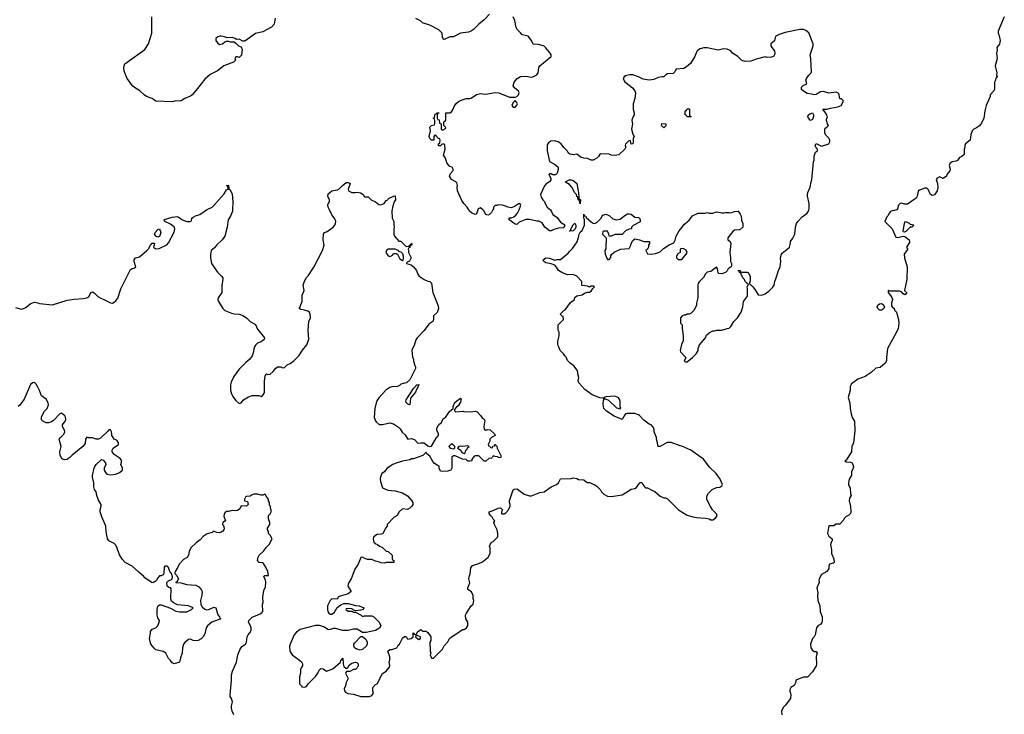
# Model space of a CAD drawing. Header units: inches. Extents: x 1980008 to 2252673, y 74414 to 260562.
# Tile 46 of 228: x 2069448 to 2080305, y 144435 to 152098. Entities that reach past the tile are written whole.
import ezdxf

# ---------------------------------------------------------------- set-up
doc = ezdxf.new("R2010")
doc.units = ezdxf.units.IN
doc.header["$MEASUREMENT"] = 0
for name, color, linetype in [('C0164', 7, 'Continuous'), ('C0174', 7, 'Continuous'), ('C0175', 7, 'Continuous'), ('C0185', 7, 'Continuous')]:
    doc.layers.add(name, color=color, linetype=linetype)

msp = doc.modelspace()

# ---------------------------------------------------------------- linework, layer by layer
at = {"layer": 'C0164', "color": 5}
for points, elevation in [([(2069403, 148923), (2069470, 148906), (2069490, 148911), (2069510, 148918), (2069572, 148968), (2069610, 148981), (2069650, 148976), (2069668, 148968), (2069810, 148953), (2069970, 149002), (2070000, 149007)], 80), ([(2070000, 147268), (2069990, 147259), (2069970, 147247), (2069942, 147242), (2069912, 147252), (2069894, 147294), (2069891, 147330), (2069907, 147390), (2069885, 147470), (2069890, 147486), (2069910, 147498), (2069935, 147525), (2069946, 147550), (2069943, 147570), (2069919, 147610), (2069921, 147630), (2069951, 147669), (2069956, 147684), (2069954, 147714), (2069946, 147726), (2069910, 147758), (2069890, 147751), (2069822, 147678), (2069790, 147656), (2069766, 147650), (2069742, 147650), (2069705, 147670), (2069690, 147685), (2069690, 147715), (2069722, 147778), (2069751, 147810), (2069767, 147850), (2069763, 147870), (2069741, 147910), (2069688, 147948), (2069667, 148007), (2069645, 148050), (2069630, 148076), (2069610, 148095), (2069590, 148091), (2069566, 148074), (2069497, 147910), (2069450, 147845), (2069430, 147832)], 60)]:
    msp.add_lwpolyline(points, dxfattribs=dict(at, elevation=elevation))
at = {"layer": 'C0174', "color": 5}
for points, elevation in [([(2070000, 149007), (2070050, 149016), (2070150, 149022), (2070189, 149031), (2070210, 149041), (2070233, 149087), (2070250, 149096), (2070270, 149084), (2070310, 149045), (2070350, 149021), (2070370, 149016), (2070450, 148976), (2070470, 148971), (2070490, 148981), (2070510, 148996), (2070530, 149025), (2070565, 149130), (2070670, 149341), (2070690, 149354), (2070710, 149356), (2070729, 149370), (2070712, 149430), (2070712, 149450), (2070726, 149470), (2070770, 149483), (2070849, 149550), (2070869, 149570), (2070890, 149612), (2070910, 149631), (2070934, 149634), (2070932, 149610), (2070922, 149590), (2070926, 149586), (2070950, 149571), (2070988, 149572), (2071070, 149615), (2071090, 149636), (2071150, 149755), (2071160, 149790), (2071152, 149812), (2071141, 149821), (2071110, 149841), (2071049, 149870), (2071043, 149890), (2071046, 149894), (2071130, 149921), (2071190, 149925), (2071242, 149890), (2071290, 149872), (2071327, 149873), (2071342, 149878), (2071348, 149910), (2071360, 149920), (2071386, 149934), (2071435, 149950), (2071509, 150000)], 80), ([(2071796, 150000), (2071795, 149985), (2071771, 149930), (2071747, 149890), (2071736, 149810), (2071710, 149710), (2071682, 149670), (2071619, 149610), (2071598, 149582), (2071561, 149550), (2071551, 149509), (2071551, 149469), (2071565, 149410), (2071602, 149350), (2071630, 149313), (2071675, 149270), (2071687, 149250), (2071690, 149234), (2071677, 149163), (2071677, 149090), (2071637, 149030), (2071634, 149010), (2071641, 148990), (2071690, 148910), (2071711, 148890), (2071782, 148862), (2071814, 148854), (2071870, 148849), (2071910, 148836), (2071950, 148807), (2071990, 148768), (2072050, 148734), (2072070, 148683), (2072147, 148590), (2072143, 148570), (2072130, 148557), (2072110, 148544), (2072071, 148529), (2072050, 148508), (2072038, 148490), (2072030, 148466), (2072026, 148434), (2072011, 148390), (2071986, 148354), (2071943, 148317), (2071870, 148242), (2071810, 148162), (2071780, 148100), (2071771, 148069), (2071771, 148011), (2071785, 147970), (2071806, 147930), (2071830, 147898), (2071870, 147865), (2071890, 147872), (2071917, 147903), (2071970, 147936), (2072010, 147951), (2072087, 147953), (2072118, 147942), (2072136, 147964), (2072148, 147990), (2072149, 148110), (2072156, 148164), (2072166, 148190), (2072170, 148192), (2072185, 148185), (2072210, 148187), (2072245, 148215), (2072270, 148251), (2072290, 148268), (2072327, 148267), (2072350, 148258), (2072370, 148262), (2072398, 148290), (2072430, 148306), (2072470, 148336), (2072525, 148390), (2072567, 148453), (2072613, 148510), (2072635, 148575), (2072629, 148670), (2072637, 148770), (2072656, 148810), (2072652, 148850), (2072644, 148870), (2072624, 148884), (2072590, 148895), (2072550, 148899), (2072529, 148910), (2072538, 148922), (2072557, 148970), (2072562, 148990), (2072562, 149058), (2072585, 149110), (2072575, 149170), (2072587, 149213), (2072610, 149252), (2072630, 149272), (2072692, 149368), (2072789, 149550), (2072804, 149610), (2072793, 149670), (2072799, 149730), (2072809, 149750), (2072838, 149762), (2072906, 149810), (2072924, 149830), (2072932, 149850), (2072933, 149870), (2072922, 149902), (2072890, 149944), (2072864, 150000)], 80), ([(2073554, 150000), (2073552, 149990), (2073554, 149910), (2073572, 149870), (2073572, 149830), (2073578, 149810), (2073572, 149790), (2073572, 149730), (2073582, 149710), (2073630, 149654), (2073650, 149654), (2073710, 149594), (2073742, 149598), (2073746, 149610), (2073762, 149618), (2073766, 149630), (2073774, 149630), (2073772, 149610), (2073754, 149606), (2073750, 149586), (2073738, 149582), (2073733, 149567), (2073737, 149557), (2073736, 149530), (2073765, 149470), (2073745, 149435), (2073718, 149422), (2073714, 149410), (2073766, 149394), (2073790, 149372), (2073825, 149330), (2073838, 149290), (2073852, 149270), (2073910, 149231), (2073950, 149212), (2073971, 149211), (2073990, 149192), (2074005, 149090), (2074062, 148942), (2074066, 148910), (2074050, 148868), (2074012, 148830), (2074012, 148790), (2074002, 148770), (2073960, 148740), (2073910, 148668), (2073831, 148590), (2073815, 148565), (2073798, 148502), (2073778, 148470), (2073772, 148450), (2073780, 148380), (2073791, 148350), (2073792, 148332), (2073804, 148284), (2073812, 148270), (2073812, 148250), (2073750, 148126), (2073714, 148090), (2073690, 148089), (2073650, 148078), (2073637, 148063), (2073614, 148050), (2073551, 148049), (2073530, 148042), (2073485, 148010), (2073410, 147928), (2073387, 147893), (2073378, 147870), (2073365, 147810), (2073358, 147710), (2073370, 147674), (2073380, 147660), (2073413, 147633), (2073450, 147632), (2073530, 147651), (2073570, 147638), (2073624, 147604), (2073644, 147584), (2073666, 147546), (2073697, 147517), (2073720, 147480), (2073730, 147472), (2073770, 147476), (2073790, 147472), (2073804, 147464), (2073834, 147430), (2073850, 147425), (2073870, 147431), (2073910, 147431), (2073950, 147398), (2073970, 147391), (2073990, 147392), (2074040, 147480), (2074068, 147510), (2074068, 147530), (2074049, 147569), (2074049, 147591), (2074061, 147619), (2074069, 147631), (2074095, 147650), (2074122, 147698), (2074142, 147710), (2074186, 147774), (2074228, 147810), (2074229, 147830), (2074246, 147874), (2074267, 147893), (2074310, 147922), (2074316, 147916), (2074310, 147878), (2074282, 147838), (2074260, 147820), (2074242, 147798), (2074242, 147782), (2074253, 147773), (2074338, 147778), (2074346, 147774), (2074430, 147772), (2074470, 147778), (2074492, 147770), (2074531, 147731), (2074547, 147707), (2074571, 147691), (2074577, 147677), (2074568, 147610), (2074570, 147582), (2074590, 147571), (2074610, 147578), (2074635, 147575), (2074682, 147530), (2074692, 147510), (2074652, 147488), (2074634, 147470), (2074632, 147448), (2074614, 147410), (2074618, 147398), (2074633, 147393), (2074638, 147378), (2074650, 147374), (2074662, 147378), (2074667, 147393), (2074682, 147398), (2074686, 147410), (2074694, 147410), (2074698, 147398), (2074710, 147394), (2074712, 147372), (2074752, 147290), (2074754, 147270), (2074750, 147266), (2074733, 147267), (2074716, 147276), (2074690, 147278), (2074670, 147286), (2074662, 147270), (2074650, 147262), (2074622, 147258), (2074590, 147226), (2074570, 147226), (2074510, 147286), (2074473, 147287), (2074458, 147282), (2074454, 147270), (2074434, 147250), (2074434, 147230), (2074410, 147226), (2074389, 147229), (2074370, 147246), (2074330, 147248), (2074250, 147288), (2074230, 147288), (2074212, 147270), (2074214, 147150), (2074202, 147130), (2074170, 147119), (2074115, 147115), (2074090, 147118), (2074075, 147150), (2074074, 147174), (2074050, 147182), (2074021, 147201), (2074003, 147223), (2073970, 147282), (2073938, 147310), (2073930, 147326), (2073894, 147290), (2073790, 147255), (2073770, 147254), (2073750, 147244), (2073710, 147234), (2073670, 147229), (2073590, 147202), (2073562, 147190), (2073502, 147150), (2073482, 147130), (2073471, 147109), (2073442, 147090), (2073425, 147055), (2073422, 147030), (2073425, 147005), (2073450, 146934), (2073506, 146906), (2073590, 146901), (2073670, 146878), (2073724, 146844), (2073771, 146791), (2073782, 146770), (2073782, 146750), (2073772, 146730), (2073750, 146709), (2073724, 146696), (2073670, 146702), (2073632, 146670), (2073612, 146630), (2073578, 146610), (2073502, 146530), (2073502, 146510), (2073482, 146490), (2073453, 146427), (2073438, 146422), (2073390, 146419), (2073370, 146409), (2073351, 146389), (2073347, 146367), (2073355, 146335), (2073377, 146317), (2073394, 146310), (2073414, 146290), (2073450, 146274), (2073490, 146234), (2073510, 146232), (2073554, 146190), (2073554, 146150), (2073558, 146138), (2073574, 146130), (2073574, 146110), (2073490, 146109), (2073470, 146104), (2073430, 146106), (2073414, 146114), (2073370, 146125), (2073330, 146143), (2073284, 146144), (2073254, 146154), (2073230, 146168), (2073210, 146166), (2073181, 146090), (2073145, 146035), (2073103, 145930), (2073078, 145890), (2073071, 145870), (2073067, 145847), (2073102, 145790), (2073070, 145764), (2072970, 145735), (2072962, 145730), (2072950, 145706), (2072890, 145708), (2072870, 145689), (2072859, 145670), (2072844, 145630), (2072841, 145590), (2072846, 145570), (2072858, 145550), (2072870, 145541), (2072890, 145538), (2072919, 145561), (2072950, 145612), (2072990, 145642), (2073022, 145658), (2073070, 145659), (2073150, 145636), (2073193, 145633), (2073242, 145610), (2073234, 145590), (2073210, 145582), (2073150, 145578), (2073126, 145586), (2073126, 145590), (2073110, 145598), (2073090, 145602), (2073050, 145598), (2073046, 145590), (2073070, 145572), (2073114, 145574), (2073114, 145570), (2073130, 145562), (2073150, 145562), (2073214, 145530), (2073230, 145514), (2073250, 145522), (2073330, 145522), (2073354, 145510), (2073412, 145450), (2073431, 145410), (2073414, 145386), (2073370, 145359), (2073270, 145338), (2073230, 145338), (2073170, 145375), (2073130, 145373), (2073070, 145358), (2073010, 145358), (2072930, 145382), (2072910, 145382), (2072870, 145369), (2072850, 145368), (2072810, 145398), (2072753, 145413), (2072710, 145413), (2072542, 145370), (2072500, 145340), (2072476, 145310), (2072431, 145210), (2072425, 145185), (2072426, 145130), (2072451, 145091), (2072534, 145034), (2072554, 145014), (2072565, 144990), (2072565, 144970), (2072551, 144949), (2072546, 144930), (2072545, 144890), (2072532, 144850), (2072534, 144770), (2072554, 144750), (2072558, 144738), (2072590, 144734), (2072610, 144742), (2072629, 144771), (2072710, 144852), (2072737, 144890), (2072750, 144922), (2072770, 144942), (2072795, 144935), (2072830, 144911), (2072903, 144937), (2072986, 145010), (2072990, 145034), (2073002, 145038), (2073010, 145054), (2073014, 144990), (2073024, 144964), (2073044, 144944), (2073056, 144944), (2073066, 144950), (2073083, 144977), (2073110, 144998), (2073150, 145011), (2073165, 145005), (2073182, 144990), (2073182, 144970), (2073170, 144948), (2073151, 144929), (2073130, 144928), (2073090, 144908), (2073053, 144907), (2073044, 144896), (2073042, 144890), (2073071, 144830), (2073050, 144786), (2073042, 144750), (2073025, 144715), (2073030, 144694), (2073040, 144680), (2073065, 144665), (2073130, 144658), (2073210, 144632), (2073307, 144633), (2073330, 144642), (2073348, 144670), (2073342, 144690), (2073342, 144730), (2073370, 144762), (2073390, 144772), (2073450, 144885), (2073488, 144910), (2073522, 144950), (2073528, 144972), (2073524, 145010), (2073529, 145031), (2073529, 145070), (2073509, 145131), (2073530, 145151), (2073550, 145151), (2073606, 145170), (2073623, 145197), (2073638, 145210), (2073670, 145274), (2073690, 145294), (2073710, 145294), (2073722, 145270), (2073730, 145265), (2073766, 145270), (2073786, 145290), (2073787, 145333), (2073794, 145330), (2073798, 145318), (2073810, 145314), (2073822, 145318), (2073836, 145344), (2073870, 145372), (2073890, 145354), (2073930, 145352), (2073950, 145338), (2073982, 145290), (2073982, 145250), (2073972, 145230), (2073973, 145133), (2073982, 145110), (2073974, 145090), (2073990, 145054), (2074010, 145054), (2074110, 145154), (2074128, 145190), (2074170, 145234), (2074188, 145270), (2074208, 145290), (2074270, 145325), (2074330, 145371), (2074350, 145371), (2074375, 145390), (2074388, 145412), (2074389, 145450), (2074369, 145490), (2074365, 145530), (2074374, 145550), (2074428, 145630), (2074448, 145650), (2074455, 145690), (2074448, 145712), (2074447, 145747), (2074430, 145786), (2074389, 145810), (2074389, 145830), (2074413, 145887), (2074402, 145930), (2074404, 145950), (2074417, 145983), (2074422, 146050), (2074443, 146077), (2074510, 146098), (2074550, 146118), (2074590, 146145), (2074615, 146170), (2074635, 146210), (2074635, 146270), (2074628, 146290), (2074648, 146330), (2074670, 146342), (2074718, 146390), (2074720, 146400), (2074722, 146430), (2074714, 146470), (2074682, 146530), (2074678, 146550), (2074686, 146570), (2074670, 146586), (2074658, 146610), (2074638, 146630), (2074626, 146650), (2074626, 146670), (2074670, 146682), (2074726, 146710), (2074750, 146712), (2074772, 146690), (2074762, 146670), (2074762, 146650), (2074766, 146646), (2074790, 146646), (2074810, 146658), (2074838, 146690), (2074858, 146730), (2074858, 146750), (2074849, 146770), (2074849, 146790), (2074888, 146910), (2074900, 146920), (2074930, 146922), (2074950, 146912), (2074970, 146892), (2074990, 146882), (2075010, 146865), (2075070, 146845), (2075090, 146845), (2075182, 146882), (2075230, 146891), (2075310, 146945), (2075368, 146970), (2075389, 146990), (2075410, 147034), (2075530, 147038), (2075550, 147045), (2075590, 147036), (2075610, 147026), (2075670, 147022), (2075690, 147002), (2075710, 146992), (2075730, 146992), (2075790, 146965), (2075811, 146951), (2075851, 146911), (2075862, 146890), (2075890, 146862), (2075930, 146842), (2075970, 146838), (2076069, 146851), (2076090, 146858), (2076130, 146878), (2076190, 146918), (2076230, 146925), (2076250, 146938), (2076270, 146972), (2076290, 146994), (2076310, 146994), (2076318, 146970), (2076340, 146940), (2076350, 146932), (2076370, 146932), (2076412, 146912), (2076450, 146892), (2076510, 146842), (2076550, 146822), (2076570, 146822), (2076590, 146812), (2076712, 146690), (2076810, 146631), (2076872, 146612), (2076891, 146611), (2076910, 146605), (2077010, 146598), (2077052, 146592), (2077070, 146582), (2077090, 146582), (2077120, 146600), (2077128, 146610), (2077138, 146630), (2077130, 146646), (2077089, 146689), (2077066, 146726), (2077033, 146790), (2077025, 146810), (2077025, 146830), (2077029, 146850), (2077045, 146875), (2077085, 146915), (2077130, 146936), (2077170, 146942), (2077190, 146954), (2077198, 146970), (2077170, 147038), (2077145, 147065), (2077129, 147090), (2077058, 147158), (2076988, 147250), (2076850, 147349), (2076750, 147392), (2076730, 147396), (2076630, 147435), (2076587, 147433), (2076512, 147390), (2076489, 147389), (2076483, 147403), (2076482, 147430), (2076469, 147469), (2076469, 147490), (2076446, 147550), (2076446, 147574), (2076438, 147598), (2076410, 147629), (2076390, 147635), (2076330, 147679), (2076284, 147730), (2076270, 147739), (2076230, 147752), (2076147, 147753), (2076130, 147749), (2076120, 147740), (2076090, 147689), (2076004, 147724), (2075920, 147780), (2075891, 147810), (2075884, 147830), (2075881, 147859), (2075884, 147896), (2075889, 147909), (2075886, 147926), (2075878, 147922), (2075847, 147927), (2075761, 147961), (2075680, 148020), (2075613, 148090), (2075605, 148115), (2075614, 148150), (2075604, 148190), (2075604, 148210), (2075595, 148230), (2075560, 148280), (2075518, 148310), (2075490, 148338), (2075474, 148374), (2075458, 148390), (2075449, 148409), (2075409, 148450), (2075395, 148490), (2075382, 148510), (2075382, 148550), (2075398, 148610), (2075398, 148650), (2075387, 148673), (2075386, 148730), (2075446, 148790), (2075442, 148822), (2075430, 148826), (2075408, 148850), (2075448, 148890), (2075462, 148898), (2075522, 148978), (2075566, 149010), (2075570, 149034), (2075590, 149052), (2075650, 149062), (2075678, 149082), (2075710, 149092), (2075730, 149092), (2075750, 149102), (2075768, 149132), (2075786, 149150), (2075778, 149158), (2075750, 149158), (2075730, 149148), (2075710, 149158), (2075650, 149166), (2075646, 149170), (2075646, 149210), (2075590, 149268), (2075550, 149288), (2075490, 149285), (2075428, 149310), (2075388, 149330), (2075369, 149369), (2075349, 149389), (2075310, 149404), (2075250, 149414), (2075229, 149430), (2075222, 149450), (2075250, 149471), (2075290, 149466), (2075350, 149445), (2075371, 149451), (2075410, 149452), (2075497, 149523), (2075510, 149542), (2075545, 149575), (2075594, 149646), (2075615, 149710), (2075618, 149730), (2075630, 149754), (2075650, 149774), (2075675, 149830), (2075675, 149895), (2075669, 149910), (2075670, 149954), (2075674, 149934), (2075690, 149932), (2075695, 149915), (2075748, 149868), (2075770, 149855), (2075790, 149851), (2075815, 149865), (2075855, 149905), (2075870, 149931), (2075880, 149940), (2075910, 149951), (2075950, 149938), (2075990, 149902), (2076030, 149891), (2076070, 149896), (2076110, 149931), (2076150, 149956), (2076170, 149957), (2076190, 149951), (2076230, 149921), (2076270, 149916), (2076282, 149910), (2076291, 149890), (2076290, 149868), (2076212, 149828), (2076194, 149810), (2076194, 149790), (2076170, 149788), (2076130, 149768), (2076092, 149728), (2076012, 149728), (2075970, 149708), (2075948, 149708), (2075946, 149730), (2075930, 149766), (2075890, 149766), (2075878, 149762), (2075874, 149730), (2075914, 149690), (2075912, 149570), (2075902, 149550), (2075905, 149510), (2075930, 149454), (2075950, 149454), (2075967, 149473), (2075968, 149492), (2075978, 149510), (2076005, 149535), (2076073, 149567), (2076168, 149572), (2076188, 149610), (2076189, 149630), (2076210, 149662), (2076230, 149682), (2076282, 149670), (2076330, 149652), (2076394, 149650), (2076394, 149630), (2076382, 149610), (2076382, 149590), (2076370, 149566), (2076354, 149550), (2076370, 149514), (2076410, 149512), (2076460, 149520), (2076510, 149538), (2076547, 149573), (2076610, 149614), (2076662, 149638), (2076675, 149665), (2076687, 149710), (2076721, 149770), (2076777, 149843), (2076832, 149888), (2076867, 149933), (2076930, 149965), (2077010, 149962), (2077030, 149971), (2077050, 149965), (2077090, 149965), (2077130, 149978), (2077190, 149966), (2077214, 149966), (2077230, 149972), (2077270, 149972), (2077290, 149966), (2077330, 149981), (2077370, 149985), (2077393, 149953), (2077402, 149930), (2077408, 149888), (2077423, 149850), (2077422, 149810), (2077390, 149778), (2077330, 149775), (2077310, 149763), (2077255, 149690), (2077256, 149670), (2077282, 149650), (2077291, 149630), (2077279, 149530), (2077287, 149470), (2077286, 149430), (2077296, 149410), (2077298, 149390), (2077292, 149370), (2077262, 149350), (2077251, 149329), (2077231, 149309), (2077190, 149295), (2077158, 149298), (2077150, 149306), (2077142, 149350), (2077130, 149368), (2077070, 149319), (2077030, 149312), (2077010, 149294), (2076987, 149253), (2076945, 149210), (2076931, 149190), (2076927, 149170), (2076926, 149030), (2076912, 148972), (2076911, 148949), (2076885, 148895), (2076850, 148858), (2076830, 148849), (2076810, 148848), (2076790, 148838), (2076770, 148838), (2076754, 148830), (2076733, 148807), (2076734, 148750), (2076752, 148730), (2076752, 148690), (2076765, 148610), (2076764, 148556), (2076746, 148514), (2076732, 148450), (2076733, 148433), (2076792, 148372), (2076774, 148330), (2076790, 148322), (2076810, 148325), (2076868, 148370), (2076908, 148410), (2076928, 148450), (2076928, 148470), (2076944, 148510), (2077009, 148590), (2077023, 148617), (2077050, 148645), (2077090, 148665), (2077115, 148665), (2077130, 148672), (2077190, 148672), (2077250, 148692), (2077270, 148694), (2077288, 148712), (2077322, 148770), (2077362, 148810), (2077402, 148870), (2077422, 148930), (2077428, 148990), (2077472, 149048), (2077475, 149130), (2077469, 149150), (2077476, 149164), (2077486, 149170), (2077482, 149182), (2077470, 149186), (2077449, 149209), (2077442, 149230), (2077422, 149250), (2077402, 149290), (2077402, 149302), (2077386, 149310), (2077382, 149322), (2077370, 149326), (2077369, 149331), (2077394, 149330), (2077398, 149318), (2077413, 149313), (2077470, 149312), (2077485, 149305), (2077504, 149264), (2077504, 149216), (2077494, 149190), (2077498, 149178), (2077510, 149174), (2077531, 149151), (2077557, 149117), (2077590, 149062), (2077630, 149058), (2077670, 149072), (2077713, 149107), (2077753, 149147), (2077769, 149170), (2077775, 149210), (2077789, 149251), (2077815, 149330), (2077835, 149370), (2077842, 149430), (2077838, 149470), (2077848, 149510), (2077856, 149524), (2077910, 149565), (2077935, 149590), (2077948, 149632), (2077949, 149650), (2077974, 149686), (2077994, 149730), (2078002, 149810), (2078015, 149850), (2078029, 149870), (2078078, 149922), (2078130, 149962), (2078150, 149994), (2078151, 150000)], 80), ([(2074501, 150000), (2074485, 149955), (2074470, 149948), (2074430, 149966), (2074405, 149990), (2074399, 150000)], 80), ([(2074666, 150000), (2074651, 149970), (2074630, 149950), (2074610, 149943), (2074589, 149950), (2074568, 149990), (2074556, 150000)], 80), ([(2075300, 150000), (2075310, 149991), (2075328, 149948), (2075376, 149916), (2075410, 149865), (2075450, 149842), (2075458, 149830), (2075450, 149806), (2075440, 149800), (2075390, 149797), (2075338, 149782), (2075310, 149768), (2075290, 149768), (2075238, 149810), (2075210, 149858), (2075174, 149874), (2075150, 149875), (2075070, 149895), (2075030, 149895), (2074957, 149863), (2074930, 149838), (2074910, 149842), (2074846, 149890), (2074847, 149913), (2074870, 149912), (2074896, 149924), (2074920, 149940), (2074938, 149962), (2074954, 150000)], 80), ([(2079115, 150000), (2079092, 149992), (2079070, 149991), (2079050, 149982), (2079035, 149965), (2079023, 149937), (2079010, 149922), (2078989, 149870), (2079068, 149790), (2079110, 149698), (2079130, 149695), (2079190, 149709), (2079207, 149707), (2079257, 149670), (2079261, 149650), (2079259, 149641), (2079226, 149590), (2079238, 149570), (2079236, 149564), (2079202, 149510), (2079204, 149470), (2079233, 149370), (2079229, 149230), (2079206, 149110), (2079228, 149090), (2079227, 149073), (2079210, 149062), (2079190, 149072), (2079170, 149094), (2079150, 149102), (2079044, 149104), (2079030, 149112), (2079026, 149110), (2079026, 149090), (2079060, 149040), (2079072, 149012), (2079063, 148970), (2079063, 148943), (2079069, 148929), (2079089, 148910), (2079094, 148894), (2079115, 148870), (2079139, 148790), (2079141, 148750), (2079134, 148690), (2079117, 148650), (2079018, 148470), (2079005, 148370), (2079006, 148334), (2078992, 148308), (2078938, 148262), (2078890, 148254), (2078836, 148204), (2078770, 148161), (2078689, 148131), (2078621, 148079), (2078607, 148053), (2078604, 148010), (2078585, 147930), (2078601, 147870), (2078604, 147810), (2078617, 147750), (2078629, 147710), (2078652, 147670), (2078657, 147563), (2078641, 147430), (2078623, 147390), (2078622, 147330), (2078560, 147240), (2078548, 147230), (2078560, 147220), (2078610, 147218), (2078626, 147210), (2078642, 147170), (2078639, 147150), (2078622, 147110), (2078622, 147070), (2078595, 147030), (2078589, 146989), (2078589, 146969), (2078606, 146930), (2078608, 146870), (2078615, 146850), (2078600, 146820), (2078595, 146790), (2078609, 146729), (2078614, 146670), (2078608, 146650), (2078590, 146632), (2078563, 146617), (2078543, 146597), (2078530, 146574), (2078490, 146534), (2078448, 146532), (2078427, 146513), (2078370, 146514), (2078365, 146495), (2078357, 146430), (2078370, 146402), (2078408, 146370), (2078408, 146350), (2078399, 146341), (2078389, 146310), (2078401, 146250), (2078401, 146210), (2078424, 146150), (2078429, 146111), (2078419, 146101), (2078378, 146090), (2078369, 146071), (2078370, 146042), (2078350, 146011), (2078290, 145978), (2078264, 145930), (2078261, 145910), (2078265, 145890), (2078239, 145830), (2078249, 145770), (2078245, 145745), (2078248, 145690), (2078272, 145632), (2078275, 145570), (2078295, 145510), (2078298, 145490), (2078296, 145464), (2078292, 145448), (2078282, 145430), (2078250, 145411), (2078233, 145390), (2078218, 145310), (2078209, 145290), (2078190, 145271), (2078170, 145210), (2078173, 145170), (2078185, 145145), (2078210, 145128), (2078230, 145128), (2078242, 145110), (2078229, 145071), (2078234, 144986), (2078229, 144970), (2078190, 144902), (2078134, 144846), (2078090, 144845), (2078008, 144810), (2078008, 144790), (2077988, 144752), (2077950, 144731), (2077939, 144710), (2077939, 144690), (2077949, 144670), (2077952, 144652), (2077949, 144610), (2077890, 144532), (2077870, 144512), (2077850, 144472), (2077853, 144430)], 60), ([(2071811, 144430), (2071791, 144470), (2071784, 144504), (2071784, 144530), (2071794, 144574), (2071783, 144610), (2071770, 144630), (2071768, 144648), (2071785, 144810), (2071784, 144870), (2071796, 144910), (2071838, 145010), (2071854, 145090), (2071874, 145146), (2071898, 145182), (2071938, 145210), (2071950, 145230), (2071958, 145290), (2071967, 145310), (2071987, 145333), (2071999, 145361), (2072001, 145390), (2071994, 145410), (2071970, 145450), (2071974, 145470), (2072010, 145505), (2072110, 145548), (2072130, 145570), (2072127, 145650), (2072134, 145670), (2072131, 145729), (2072140, 145800), (2072157, 145843), (2072162, 145890), (2072160, 145920), (2072142, 145950), (2072150, 145966), (2072190, 145966), (2072191, 145970), (2072186, 146010), (2072167, 146050), (2072137, 146097), (2072126, 146106), (2072090, 146111), (2072071, 146130), (2072079, 146170), (2072089, 146191), (2072140, 146240), (2072165, 146275), (2072199, 146310), (2072231, 146370), (2072212, 146410), (2072192, 146430), (2072192, 146450), (2072182, 146470), (2072182, 146490), (2072205, 146530), (2072205, 146550), (2072192, 146590), (2072193, 146627), (2072210, 146646), (2072222, 146670), (2072222, 146690), (2072214, 146710), (2072214, 146730), (2072204, 146744), (2072202, 146770), (2072192, 146790), (2072191, 146810), (2072172, 146830), (2072157, 146857), (2072150, 146862), (2072130, 146852), (2072110, 146851), (2072070, 146865), (2072030, 146865), (2072010, 146858), (2071990, 146842), (2071950, 146838), (2071938, 146830), (2071928, 146810), (2071926, 146790), (2071962, 146782), (2071968, 146750), (2071950, 146732), (2071890, 146734), (2071877, 146703), (2071850, 146683), (2071830, 146679), (2071790, 146685), (2071750, 146671), (2071730, 146671), (2071710, 146658), (2071702, 146638), (2071701, 146621), (2071718, 146570), (2071690, 146551), (2071684, 146536), (2071683, 146530), (2071695, 146515), (2071702, 146490), (2071701, 146470), (2071690, 146455), (2071670, 146443), (2071650, 146438), (2071621, 146441), (2071585, 146455), (2071570, 146442), (2071515, 146425), (2071470, 146398), (2071440, 146360), (2071394, 146326), (2071334, 146270), (2071318, 146230), (2071309, 146190), (2071294, 146166), (2071256, 146144), (2071207, 146093), (2071189, 146050), (2071162, 146010), (2071158, 145990), (2071178, 145970), (2071198, 145930), (2071182, 145898), (2071170, 145894), (2071169, 145889), (2071230, 145885), (2071288, 145868), (2071390, 145858), (2071422, 145842), (2071451, 145811), (2071459, 145790), (2071456, 145750), (2071442, 145690), (2071447, 145647), (2071460, 145620), (2071490, 145595), (2071510, 145589), (2071534, 145590), (2071590, 145618), (2071610, 145608), (2071634, 145534), (2071653, 145510), (2071655, 145495), (2071666, 145490), (2071568, 145450), (2071519, 145410), (2071505, 145390), (2071490, 145322), (2071473, 145290), (2071450, 145266), (2071418, 145250), (2071390, 145246), (2071362, 145250), (2071330, 145263), (2071310, 145259), (2071270, 145228), (2071256, 145210), (2071242, 145170), (2071241, 145110), (2071221, 145059), (2071210, 145012), (2071190, 145002), (2071150, 144992), (2071130, 145002), (2071112, 145030), (2071090, 145051), (2071058, 145110), (2071030, 145127), (2070950, 145146), (2070930, 145165), (2070896, 145210), (2070881, 145270), (2070892, 145330), (2070891, 145350), (2070910, 145375), (2070950, 145389), (2070961, 145399), (2070970, 145410), (2070987, 145450), (2070991, 145470), (2070970, 145498), (2070963, 145530), (2070964, 145590), (2070971, 145629), (2070990, 145644), (2071010, 145641), (2071110, 145607), (2071170, 145574), (2071210, 145566), (2071290, 145566), (2071342, 145590), (2071362, 145610), (2071310, 145630), (2071190, 145642), (2071143, 145663), (2071123, 145683), (2071116, 145710), (2071118, 145818), (2071111, 145831), (2071093, 145833), (2071074, 145850), (2071072, 145890), (2071090, 145908), (2071130, 145926), (2071132, 145950), (2071122, 145990), (2071105, 146010), (2071090, 146054), (2071074, 146070), (2071049, 146071), (2071040, 146060), (2071038, 145990), (2071030, 145974), (2071010, 145962), (2070990, 145962), (2070970, 145942), (2070952, 145908), (2070930, 145891), (2070910, 145887), (2070830, 145941), (2070817, 145957), (2070762, 146002), (2070690, 146070), (2070610, 146111), (2070582, 146142), (2070550, 146196), (2070519, 146279), (2070505, 146305), (2070490, 146319), (2070430, 146347), (2070417, 146370), (2070401, 146450), (2070399, 146510), (2070355, 146615), (2070337, 146670), (2070336, 146690), (2070346, 146730), (2070345, 146750), (2070317, 146797), (2070298, 146850), (2070291, 146890), (2070275, 146915), (2070266, 146946), (2070265, 146990), (2070250, 147050), (2070250, 147070), (2070268, 147150), (2070277, 147170), (2070290, 147189), (2070350, 147245), (2070370, 147239), (2070394, 147210), (2070397, 147190), (2070381, 147150), (2070381, 147130), (2070389, 147110), (2070410, 147086), (2070450, 147077), (2070510, 147085), (2070550, 147102), (2070582, 147130), (2070582, 147150), (2070565, 147190), (2070573, 147233), (2070556, 147256), (2070490, 147302), (2070468, 147330), (2070467, 147350), (2070479, 147370), (2070536, 147410), (2070538, 147430), (2070518, 147458), (2070490, 147471), (2070470, 147498), (2070464, 147510), (2070466, 147530), (2070461, 147550), (2070450, 147574), (2070430, 147572), (2070421, 147559), (2070338, 147482), (2070318, 147470), (2070290, 147471), (2070250, 147486), (2070206, 147486), (2070189, 147491), (2070175, 147470), (2070170, 147422), (2070145, 147390), (2070026, 147294), (2070000, 147268)], 60)]:
    msp.add_lwpolyline(points, dxfattribs=dict(at, elevation=elevation))
for points, elevation in [([(2075510, 149766), (2075508, 149770), (2075526, 149774), (2075526, 149786), (2075550, 149834), (2075570, 149854), (2075582, 149830), (2075582, 149810), (2075574, 149790), (2075550, 149768)], 80), ([(2079210, 149868), (2079203, 149857), (2079196, 149830), (2079195, 149805), (2079186, 149770), (2079190, 149762), (2079210, 149758), (2079230, 149771), (2079270, 149814), (2079290, 149814), (2079306, 149830), (2079270, 149838), (2079258, 149850), (2079230, 149864)], 60), ([(2070970, 149698), (2070948, 149710), (2070935, 149730), (2070942, 149750), (2070970, 149785), (2070990, 149791), (2071006, 149750), (2070990, 149706)], 80), ([(2073590, 149568), (2073510, 149568), (2073492, 149550), (2073485, 149530), (2073510, 149492), (2073535, 149485), (2073560, 149500), (2073570, 149514), (2073580, 149520), (2073600, 149520), (2073613, 149513), (2073640, 149460), (2073670, 149442), (2073676, 149444), (2073680, 149460), (2073682, 149490), (2073674, 149514), (2073654, 149534), (2073638, 149538), (2073626, 149550)], 80), ([(2076747, 149573), (2076732, 149568), (2076731, 149529), (2076704, 149516), (2076692, 149490), (2076692, 149470), (2076710, 149452), (2076750, 149451), (2076799, 149510), (2076809, 149530), (2076796, 149556), (2076770, 149569)], 80), ([(2078950, 148892), (2078930, 148892), (2078910, 148910), (2078902, 148930), (2078909, 148950), (2078930, 148964), (2078950, 148967), (2078970, 148956), (2078984, 148930), (2078977, 148910), (2078970, 148904)], 60), ([(2073750, 147849), (2073730, 147857), (2073710, 147875), (2073705, 147890), (2073710, 147905), (2073789, 148031), (2073829, 148071), (2073850, 148074), (2073852, 148070), (2073842, 148058), (2073842, 148050), (2073823, 148017), (2073813, 147987), (2073759, 147921)], 80), ([(2076010, 147944), (2075910, 147937), (2075892, 147930), (2075894, 147914), (2075906, 147914), (2075942, 147902), (2076030, 147816), (2076070, 147805), (2076078, 147810), (2076068, 147828), (2076069, 147889), (2076062, 147910), (2076049, 147929)], 80), ([(2074210, 147418), (2074182, 147390), (2074184, 147384), (2074194, 147370), (2074230, 147365), (2074246, 147370), (2074248, 147390), (2074229, 147409)], 80), ([(2074390, 147395), (2074330, 147389), (2074306, 147394), (2074292, 147388), (2074274, 147370), (2074314, 147350), (2074325, 147325), (2074350, 147314), (2074362, 147318), (2074366, 147350), (2074382, 147358), (2074387, 147373), (2074406, 147390)], 80), ([(2073202, 145142), (2073157, 145157), (2073139, 145170), (2073133, 145190), (2073134, 145210), (2073140, 145220), (2073210, 145294), (2073230, 145294), (2073264, 145264), (2073281, 145230), (2073281, 145210), (2073271, 145190), (2073230, 145149)], 80), ([(2073830, 145306), (2073818, 145302), (2073814, 145290), (2073834, 145270), (2073850, 145262), (2073866, 145270), (2073866, 145290)], 80)]:
    msp.add_lwpolyline(points, close=True, dxfattribs=dict(at, elevation=elevation))
at = {"layer": 'C0175', "color": 5}
for points, elevation in [([(2072264, 152116), (2072254, 152050), (2072225, 152015), (2072130, 151965), (2072050, 151946), (2071930, 151862), (2071910, 151862), (2071870, 151882), (2071840, 151880), (2071826, 151890), (2071790, 151902), (2071736, 151896), (2071706, 151910), (2071670, 151917), (2071650, 151917), (2071632, 151910), (2071612, 151890), (2071611, 151870), (2071630, 151842), (2071650, 151826), (2071686, 151830), (2071710, 151852), (2071730, 151862), (2071750, 151862), (2071770, 151852), (2071812, 151852), (2071837, 151837), (2071862, 151810), (2071890, 151798), (2071901, 151770), (2071894, 151706), (2071870, 151681), (2071850, 151689), (2071830, 151688), (2071821, 151670), (2071827, 151650), (2071806, 151630), (2071699, 151590), (2071630, 151535), (2071550, 151495), (2071490, 151443), (2071410, 151338), (2071350, 151270), (2071330, 151256), (2071270, 151230), (2071230, 151204), (2071210, 151198), (2071170, 151201), (2071130, 151193), (2070950, 151199), (2070908, 151228), (2070847, 151250), (2070820, 151270), (2070774, 151314), (2070716, 151350), (2070694, 151370), (2070632, 151450), (2070602, 151530), (2070596, 151570), (2070599, 151590), (2070609, 151610), (2070634, 151630), (2070829, 151770), (2070870, 151830), (2070904, 151950), (2070904, 152130)], 80), ([(2074630, 152158), (2074570, 152096), (2074510, 152049), (2074451, 151990), (2074430, 151976), (2074398, 151962), (2074310, 151949), (2074230, 151909), (2074190, 151909), (2074130, 151879), (2074121, 151881), (2074110, 151906), (2074105, 151950), (2074070, 151985), (2073970, 152039), (2073890, 152065), (2073866, 152086), (2073818, 152110)], 80), ([(2074399, 150000), (2074381, 150030), (2074344, 150070), (2074322, 150102), (2074276, 150210), (2074272, 150250), (2074276, 150270), (2074270, 150298), (2074258, 150310), (2074210, 150335), (2074189, 150370), (2074198, 150402), (2074227, 150433), (2074228, 150450), (2074218, 150470), (2074190, 150478), (2074184, 150484), (2074160, 150520), (2074142, 150570), (2074123, 150603), (2074141, 150670), (2074136, 150716), (2074130, 150726), (2074110, 150726), (2074098, 150722), (2074092, 150708), (2074067, 150707), (2074066, 150730), (2074082, 150738), (2074086, 150770), (2074082, 150782), (2074067, 150787), (2074030, 150826), (2074014, 150810), (2074014, 150770), (2074010, 150768), (2073988, 150770), (2073970, 150788), (2073965, 150810), (2073979, 150870), (2073970, 150914), (2073990, 150932), (2074022, 150938), (2074027, 150953), (2074027, 150987), (2074022, 151002), (2074008, 151010), (2074022, 151018), (2074030, 151054), (2074042, 151058), (2074050, 151072), (2074071, 151071), (2074070, 151066), (2074058, 151062), (2074053, 151047), (2074053, 151013), (2074058, 150998), (2074072, 150992), (2074078, 150958), (2074094, 150950), (2074094, 150890), (2074102, 150882), (2074116, 150884), (2074142, 150898), (2074146, 150910), (2074126, 150930), (2074126, 150970), (2074146, 150990), (2074146, 151070), (2074190, 151072), (2074210, 151082), (2074229, 151110), (2074239, 151141), (2074259, 151170), (2074286, 151194), (2074327, 151213), (2074370, 151227), (2074410, 151228), (2074427, 151233), (2074487, 151273), (2074530, 151283), (2074590, 151277), (2074690, 151294), (2074730, 151291), (2074850, 151245), (2074910, 151242), (2074930, 151252), (2074948, 151270), (2074955, 151295), (2074948, 151310), (2074906, 151346), (2074889, 151369), (2074901, 151410), (2074934, 151450), (2074970, 151471), (2075030, 151475), (2075090, 151465), (2075107, 151467), (2075150, 151490), (2075164, 151510), (2075172, 151570), (2075183, 151590), (2075308, 151690), (2075309, 151710), (2075299, 151730), (2075249, 151789), (2075230, 151804), (2075170, 151824), (2075109, 151829), (2075090, 151868), (2075055, 151915), (2074990, 151929), (2074975, 151950), (2074933, 151990), (2074921, 152010), (2074909, 152090), (2074889, 152129)], 80), ([(2078151, 150000), (2078155, 150015), (2078155, 150070), (2078135, 150150), (2078135, 150170), (2078139, 150190), (2078164, 150250), (2078175, 150310), (2078184, 150330), (2078202, 150530), (2078209, 150550), (2078209, 150591), (2078225, 150635), (2078246, 150650), (2078246, 150670), (2078230, 150686), (2078218, 150710), (2078230, 150731), (2078290, 150702), (2078369, 150730), (2078381, 150750), (2078381, 150770), (2078369, 150790), (2078340, 150820), (2078327, 150847), (2078326, 150894), (2078330, 150902), (2078350, 150912), (2078368, 150930), (2078355, 150950), (2078345, 150985), (2078344, 150996), (2078355, 151030), (2078335, 151070), (2078306, 151110), (2078350, 151111), (2078390, 151123), (2078470, 151136), (2078506, 151150), (2078528, 151190), (2078527, 151207), (2078510, 151226), (2078490, 151226), (2078485, 151270), (2078479, 151279), (2078469, 151290), (2078450, 151298), (2078370, 151289), (2078310, 151307), (2078279, 151301), (2078230, 151274), (2078210, 151269), (2078178, 151278), (2078130, 151282), (2078090, 151308), (2078070, 151328), (2078070, 151352), (2078089, 151371), (2078126, 151390), (2078117, 151430), (2078123, 151450), (2078150, 151486), (2078175, 151510), (2078178, 151522), (2078173, 151670), (2078164, 151710), (2078199, 151810), (2078197, 151830), (2078150, 151954), (2078117, 151977), (2078090, 151989), (2078049, 151989), (2077890, 151955), (2077824, 151936), (2077785, 151915), (2077778, 151902), (2077770, 151866), (2077732, 151830), (2077732, 151810), (2077742, 151790), (2077762, 151770), (2077772, 151752), (2077774, 151730), (2077772, 151710), (2077764, 151696), (2077737, 151683), (2077690, 151682), (2077670, 151688), (2077570, 151664), (2077510, 151642), (2077450, 151638), (2077410, 151648), (2077368, 151690), (2077309, 151729), (2077290, 151755), (2077250, 151774), (2077210, 151775), (2077150, 151762), (2077030, 151789), (2076991, 151789), (2076950, 151775), (2076923, 151757), (2076907, 151733), (2076891, 151690), (2076844, 151616), (2076802, 151578), (2076770, 151561), (2076687, 151553), (2076678, 151542), (2076670, 151518), (2076654, 151506), (2076590, 151499), (2076572, 151490), (2076551, 151469), (2076530, 151469), (2076490, 151459), (2076441, 151439), (2076390, 151429), (2076323, 151443), (2076270, 151469), (2076210, 151489), (2076172, 151488), (2076130, 151478), (2076112, 151468), (2076102, 151450), (2076117, 151417), (2076206, 151346), (2076230, 151312), (2076238, 151290), (2076231, 151229), (2076211, 151169), (2076211, 151111), (2076225, 151070), (2076225, 151050), (2076211, 151029), (2076198, 150990), (2076205, 150950), (2076196, 150890), (2076210, 150834), (2076222, 150810), (2076212, 150790), (2076214, 150750), (2076210, 150728), (2076190, 150726), (2076182, 150762), (2076170, 150766), (2076130, 150726), (2076125, 150710), (2076132, 150690), (2076122, 150670), (2076054, 150606), (2076010, 150598), (2075970, 150602), (2075950, 150615), (2075850, 150619), (2075831, 150589), (2075811, 150569), (2075770, 150548), (2075750, 150549), (2075708, 150568), (2075670, 150569), (2075638, 150578), (2075590, 150615), (2075553, 150607), (2075513, 150613), (2075495, 150630), (2075488, 150648), (2075449, 150689), (2075418, 150730), (2075386, 150750), (2075350, 150762), (2075304, 150756), (2075280, 150740), (2075264, 150716), (2075265, 150650), (2075290, 150534), (2075345, 150505), (2075378, 150478), (2075385, 150470), (2075385, 150445), (2075374, 150406), (2075355, 150385), (2075328, 150388), (2075310, 150398), (2075290, 150398), (2075282, 150390), (2075305, 150350), (2075305, 150330), (2075292, 150310), (2075254, 150286), (2075234, 150266), (2075191, 150170), (2075200, 150140), (2075218, 150110), (2075234, 150094), (2075241, 150070), (2075266, 150030), (2075300, 150000)], 80), ([(2080000, 150906), (2079970, 150891), (2079949, 150871), (2079937, 150830), (2079928, 150770), (2079877, 150730), (2079869, 150710), (2079869, 150690), (2079862, 150670), (2079862, 150610), (2079838, 150590), (2079810, 150578), (2079790, 150546), (2079770, 150536), (2079730, 150531), (2079710, 150516), (2079699, 150490), (2079709, 150450), (2079703, 150430), (2079673, 150390), (2079669, 150370), (2079630, 150347), (2079590, 150365), (2079564, 150350), (2079554, 150330), (2079569, 150289), (2079572, 150248), (2079565, 150210), (2079535, 150165), (2079510, 150158), (2079490, 150171), (2079479, 150190), (2079470, 150222), (2079450, 150239), (2079430, 150241), (2079370, 150218), (2079354, 150206), (2079345, 150150), (2079332, 150128), (2079236, 150064), (2079203, 150063), (2079170, 150075), (2079158, 150070), (2079139, 150050), (2079129, 150011), (2079119, 150001), (2079115, 150000)], 60), ([(2071509, 150000), (2071516, 150004), (2071570, 150031), (2071590, 150047), (2071702, 150178), (2071730, 150222), (2071746, 150230), (2071742, 150262), (2071729, 150270), (2071750, 150272), (2071753, 150233), (2071770, 150222), (2071790, 150174), (2071798, 150090), (2071796, 150000)], 80), ([(2072864, 150000), (2072850, 150030), (2072846, 150054), (2072863, 150097), (2072863, 150110), (2072847, 150150), (2072850, 150178), (2072890, 150211), (2072950, 150221), (2072968, 150230), (2073009, 150270), (2073050, 150302), (2073070, 150302), (2073091, 150290), (2073071, 150230), (2073074, 150210), (2073110, 150191), (2073150, 150191), (2073170, 150196), (2073206, 150186), (2073234, 150170), (2073250, 150145), (2073290, 150142), (2073325, 150110), (2073370, 150090), (2073410, 150058), (2073430, 150056), (2073468, 150070), (2073490, 150102), (2073506, 150110), (2073516, 150124), (2073570, 150151), (2073590, 150154), (2073591, 150110), (2073578, 150090), (2073558, 150030), (2073554, 150000)], 80), ([(2074954, 150000), (2074975, 150050), (2074967, 150067), (2074950, 150068), (2074903, 150037), (2074870, 150024), (2074830, 150028), (2074810, 150042), (2074770, 150053), (2074725, 150055), (2074708, 150048), (2074692, 150048), (2074672, 150028), (2074671, 150010), (2074666, 150000)], 80), ([(2074556, 150000), (2074530, 150022), (2074505, 150010), (2074501, 150000)], 80)]:
    msp.add_lwpolyline(points, dxfattribs=dict(at, elevation=elevation))
at = {"layer": 'C0175', "color": 5, "elevation": 80}
for points in [[(2074910, 151206), (2074890, 151186), (2074874, 151150), (2074890, 151134), (2074910, 151134), (2074930, 151154), (2074938, 151170), (2074930, 151186)], [(2076810, 151026), (2076802, 151042), (2076786, 151050), (2076786, 151090), (2076802, 151098), (2076810, 151114), (2076830, 151114), (2076834, 151110), (2076834, 151050), (2076838, 151038), (2076854, 151030), (2076850, 151026)], [(2078170, 150986), (2078146, 151010), (2078138, 151030), (2078146, 151050), (2078159, 151061), (2078190, 151071), (2078201, 151050), (2078201, 151030), (2078190, 150998)], [(2076550, 150906), (2076526, 150930), (2076528, 150952), (2076572, 150950), (2076572, 150928)], [(2075630, 150066), (2075622, 150102), (2075608, 150110), (2075602, 150142), (2075590, 150146), (2075588, 150170), (2075569, 150189), (2075538, 150250), (2075510, 150278), (2075466, 150306), (2075466, 150310), (2075506, 150330), (2075530, 150330), (2075550, 150324), (2075570, 150310), (2075591, 150290), (2075605, 150205), (2075611, 150190), (2075613, 150133), (2075618, 150118), (2075630, 150114), (2075631, 150111)]]:
    msp.add_lwpolyline(points, close=True, dxfattribs=at)
at = {"layer": 'C0185', "color": 5, "elevation": 60}
msp.add_lwpolyline([(2080305, 152130), (2080239, 151970), (2080239, 151950), (2080250, 151918), (2080258, 151870), (2080257, 151850), (2080253, 151827), (2080224, 151790), (2080225, 151765), (2080218, 151730), (2080227, 151670), (2080204, 151590), (2080222, 151510), (2080218, 151490), (2080226, 151470), (2080210, 151454), (2080208, 151430), (2080198, 151410), (2080198, 151330), (2080188, 151312), (2080166, 151290), (2080162, 151278), (2080148, 151270), (2080148, 151250), (2080104, 151150), (2080090, 151094), (2080078, 151010), (2080057, 150963), (2080032, 150928), (2080010, 150911), (2080000, 150906)], dxfattribs=at)

doc.saveas('drawing.dxf')
